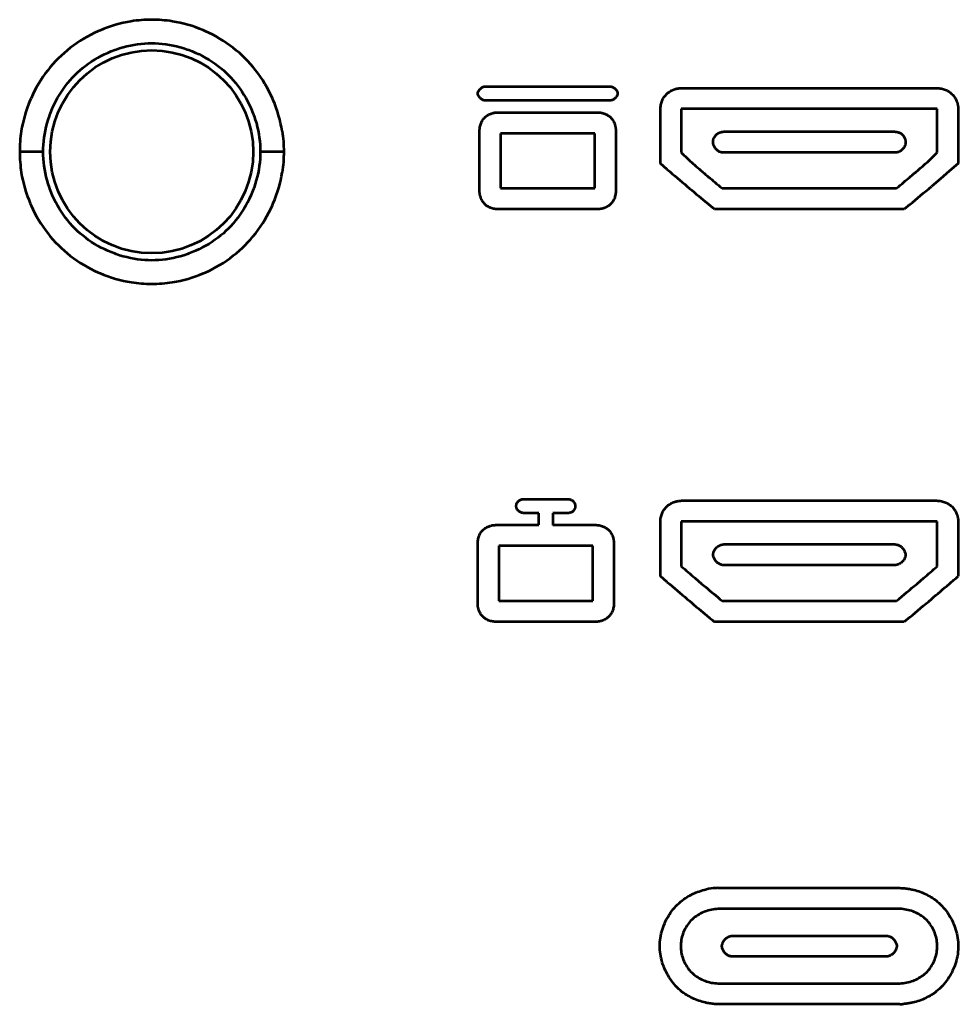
# Model space of a CAD drawing. Header units: millimetres. Extents: x 0 to 820, y 0 to 1200.
# Tile 59 of 81: x 271 to 298, y 885 to 913. Entities that reach past the tile are written whole.
import ezdxf

# ---------------------------------------------------------------- set-up
doc = ezdxf.new("R2010")
doc.units = ezdxf.units.MM
doc.header["$MEASUREMENT"] = 0
doc.layers.add('Layer 1', color=7, linetype='Continuous', lineweight=0)

# ---------------------------------------------------------------- blocks, each defined once
blk = doc.blocks.new('Block_3')
at = {"layer": 'Layer 1', "color": 18, "lineweight": 53, "true_color": 0x010101}
for p, q in [((284.259, 910.777), (287.859, 910.777)), ((289.879, 910.733), (297.196, 910.733)), ((287.859, 910.377), (284.259, 910.377)), ((289.279, 908.573), (289.279, 910.133)), ((289.879, 910.133), (289.879, 908.886)), ((297.196, 910.133), (289.879, 910.133)), ((297.196, 908.886), (297.196, 910.133)), ((297.796, 910.133), (297.796, 908.573)), ((284.613, 910.036), (287.504, 910.036)), ((284.113, 907.767), (284.113, 909.536)), ((288.004, 909.536), (288.004, 907.767)), ((284.713, 909.436), (284.713, 907.867)), ((287.404, 909.436), (284.713, 909.436)), ((287.404, 907.867), (287.404, 909.436)), ((291.088, 909.485), (295.988, 909.485)), ((271.637, 908.909), (270.966, 908.909)), ((278.514, 908.909), (277.843, 908.909)), ((295.988, 908.885), (291.088, 908.885)), ((289.476, 908.405), (289.279, 908.573)), ((297.796, 908.573), (297.54, 908.355)), ((297.284, 908.136), (297.027, 907.918)), ((297.54, 908.355), (297.284, 908.136)), ((284.713, 907.867), (287.404, 907.867)), ((291.043, 907.867), (296.033, 907.867)), ((287.504, 907.267), (284.613, 907.267)), ((290.823, 907.267), (290.564, 907.483)), ((296.253, 907.267), (290.823, 907.267)), ((296.409, 907.398), (296.252, 907.267)), ((285.36, 898.977), (286.648, 898.977)), ((289.879, 898.933), (297.196, 898.933)), ((285.804, 898.577), (285.36, 898.577)), ((285.804, 898.237), (285.804, 898.577)), ((286.204, 898.577), (286.204, 898.236)), ((286.648, 898.577), (286.204, 898.577)), ((289.279, 896.774), (289.279, 898.333)), ((289.879, 898.333), (289.879, 897.052)), ((297.196, 898.333), (289.879, 898.333)), ((297.196, 897.052), (297.196, 898.333)), ((297.796, 898.333), (297.796, 896.774)), ((284.559, 898.237), (285.804, 898.237)), ((286.204, 898.237), (287.45, 898.237)), ((284.059, 895.968), (284.059, 897.737)), ((287.95, 897.737), (287.95, 895.968)), ((291.088, 897.685), (295.988, 897.685)), ((284.659, 897.637), (284.659, 896.068)), ((287.349, 897.637), (284.659, 897.637)), ((287.349, 896.068), (287.349, 897.637)), ((295.988, 897.085), (291.088, 897.085)), ((289.475, 896.606), (289.279, 896.774)), ((290.266, 896.723), (290.459, 896.558)), ((290.459, 896.558), (290.567, 896.468)), ((296.616, 896.558), (296.81, 896.723)), ((284.659, 896.068), (287.349, 896.068)), ((291.043, 896.068), (296.033, 896.068)), ((287.45, 895.468), (284.559, 895.468)), ((296.253, 895.468), (290.823, 895.468)), ((296.408, 895.597), (296.253, 895.468)), ((290.93, 887.856), (296.128, 887.856)), ((296.129, 887.257), (290.93, 887.257)), ((291.338, 886.491), (295.738, 886.491)), ((295.738, 885.892), (291.338, 885.892)), ((290.93, 885.127), (296.128, 885.127)), ((296.129, 884.529), (290.93, 884.529))]:
    blk.add_line(p, q, dxfattribs=at)
for points in [[(274.145, 912.64), (274.034, 912.62), (273.922, 912.596), (273.811, 912.57), (273.7, 912.539), (273.589, 912.505), (273.479, 912.468), (273.37, 912.427), (273.261, 912.382), (273.207, 912.359), (273.101, 912.309), (272.996, 912.257), (272.893, 912.201), (272.792, 912.142), (272.692, 912.081), (272.595, 912.017), (272.501, 911.95), (272.409, 911.88), (272.319, 911.808), (272.233, 911.734), (272.149, 911.657), (272.068, 911.578), (271.989, 911.497), (271.913, 911.413), (271.839, 911.326), (271.767, 911.237), (271.698, 911.145), (271.631, 911.05), (271.567, 910.953), (271.505, 910.854), (271.447, 910.753), (271.391, 910.649), (271.339, 910.544), (271.29, 910.438), (271.265, 910.382), (271.221, 910.273), (271.181, 910.164), (271.143, 910.054), (271.11, 909.944), (271.08, 909.832), (271.053, 909.721), (271.031, 909.61), (271.011, 909.499)], [(278.468, 909.501), (278.448, 909.612), (278.425, 909.723), (278.399, 909.835), (278.368, 909.946), (278.335, 910.057), (278.298, 910.167), (278.257, 910.276), (278.212, 910.384), (278.188, 910.441), (278.138, 910.548), (278.086, 910.653), (278.03, 910.756), (277.972, 910.857), (277.911, 910.956), (277.846, 911.053), (277.779, 911.148), (277.71, 911.24), (277.638, 911.329), (277.564, 911.416), (277.487, 911.5), (277.409, 911.581), (277.328, 911.66), (277.244, 911.736), (277.157, 911.81), (277.067, 911.882), (276.975, 911.952), (276.88, 912.019), (276.783, 912.083), (276.684, 912.144), (276.583, 912.203), (276.48, 912.259), (276.375, 912.311), (276.268, 912.36), (276.213, 912.384), (276.105, 912.429), (275.995, 912.47), (275.885, 912.507), (275.774, 912.541), (275.663, 912.571), (275.551, 912.598), (275.44, 912.621), (275.329, 912.64)], [(271.637, 908.909), (271.638, 909.009), (271.644, 909.11), (271.653, 909.212), (271.665, 909.314), (271.681, 909.417), (271.7, 909.519), (271.723, 909.622), (271.75, 909.724), (271.78, 909.826), (271.813, 909.927), (271.827, 909.966), (271.865, 910.066), (271.907, 910.164), (271.951, 910.26), (271.999, 910.355), (272.049, 910.448), (272.103, 910.539), (272.159, 910.628), (272.217, 910.714), (272.278, 910.798), (272.342, 910.879), (272.407, 910.957), (272.475, 911.032), (272.545, 911.104), (272.617, 911.174), (272.692, 911.242), (272.77, 911.307), (272.851, 911.371), (272.935, 911.432), (273.021, 911.491), (273.109, 911.547), (273.2, 911.6), (273.293, 911.651), (273.388, 911.698), (273.485, 911.743), (273.583, 911.784), (273.682, 911.823), (273.721, 911.836), (273.822, 911.87), (273.924, 911.9), (274.026, 911.927), (274.129, 911.95), (274.232, 911.97), (274.334, 911.986), (274.436, 911.998), (274.538, 912.007), (274.639, 912.012), (274.739, 912.014)], [(274.739, 912.014), (274.839, 912.012), (274.94, 912.007), (275.042, 911.998), (275.144, 911.986), (275.246, 911.97), (275.349, 911.95), (275.451, 911.927), (275.554, 911.901), (275.656, 911.871), (275.757, 911.837), (275.796, 911.823), (275.896, 911.785), (275.994, 911.743), (276.091, 911.699), (276.186, 911.651), (276.278, 911.6), (276.369, 911.547), (276.458, 911.491), (276.544, 911.432), (276.628, 911.372), (276.708, 911.308), (276.787, 911.242), (276.862, 911.175), (276.934, 911.105), (277.004, 911.032), (277.071, 910.957), (277.137, 910.879), (277.201, 910.798), (277.262, 910.715), (277.32, 910.629), (277.376, 910.54), (277.43, 910.449), (277.48, 910.356), (277.528, 910.261), (277.572, 910.165), (277.614, 910.066), (277.652, 909.967), (277.666, 909.927), (277.7, 909.826), (277.73, 909.724), (277.756, 909.622), (277.779, 909.519), (277.799, 909.416), (277.815, 909.314), (277.827, 909.212), (277.836, 909.11), (277.841, 909.009), (277.843, 908.909)], [(284.059, 910.577), (284.061, 910.592), (284.065, 910.607), (284.07, 910.623), (284.077, 910.638), (284.086, 910.654), (284.095, 910.669), (284.107, 910.684), (284.12, 910.699), (284.134, 910.713), (284.147, 910.724), (284.162, 910.736), (284.178, 910.747), (284.195, 910.756), (284.211, 910.764), (284.227, 910.77), (284.243, 910.774), (284.259, 910.777)], [(287.859, 910.777), (287.874, 910.775), (287.888, 910.771), (287.904, 910.766), (287.92, 910.759), (287.935, 910.751), (287.951, 910.741), (287.967, 910.73), (287.981, 910.718), (287.986, 910.713), (288, 910.699), (288.013, 910.684), (288.024, 910.669), (288.033, 910.653), (288.041, 910.638), (288.048, 910.622), (288.053, 910.607), (288.057, 910.592), (288.059, 910.577)], [(289.279, 910.133), (289.28, 910.15), (289.284, 910.184), (289.289, 910.218), (289.294, 910.25), (289.302, 910.281), (289.31, 910.311), (289.32, 910.34), (289.33, 910.367), (289.341, 910.394), (289.354, 910.419), (289.367, 910.444), (289.382, 910.467), (289.397, 910.489), (289.414, 910.511), (289.432, 910.533), (289.451, 910.553), (289.472, 910.573), (289.494, 910.591), (289.516, 910.609), (289.528, 910.618), (289.552, 910.635), (289.576, 910.649), (289.601, 910.663), (289.627, 910.675), (289.653, 910.686)], [(289.653, 910.686), (289.663, 910.69), (289.673, 910.694), (289.684, 910.697), (289.694, 910.701), (289.705, 910.704), (289.715, 910.707), (289.726, 910.709), (289.737, 910.712), (289.747, 910.715), (289.758, 910.717)], [(289.758, 910.717), (289.77, 910.72), (289.782, 910.722), (289.794, 910.724), (289.806, 910.726), (289.818, 910.727), (289.831, 910.729), (289.843, 910.73), (289.855, 910.731), (289.867, 910.732), (289.879, 910.733)], [(297.196, 910.733), (297.214, 910.731), (297.248, 910.728), (297.281, 910.724), (297.313, 910.718), (297.344, 910.71), (297.374, 910.702), (297.403, 910.693), (297.431, 910.682), (297.458, 910.671), (297.483, 910.658), (297.507, 910.645), (297.53, 910.631), (297.553, 910.615), (297.575, 910.598), (297.596, 910.58), (297.616, 910.561), (297.636, 910.54), (297.655, 910.519), (297.673, 910.496), (297.69, 910.472), (297.697, 910.46), (297.713, 910.436), (297.726, 910.411), (297.738, 910.385), (297.749, 910.36)], [(284.259, 910.377), (284.244, 910.379), (284.229, 910.383), (284.214, 910.388), (284.199, 910.394), (284.184, 910.402), (284.168, 910.412), (284.153, 910.424), (284.138, 910.436), (284.124, 910.45), (284.111, 910.465), (284.099, 910.481), (284.089, 910.497), (284.08, 910.513), (284.072, 910.53), (284.066, 910.546), (284.062, 910.562), (284.059, 910.577)], [(288.059, 910.577), (288.056, 910.563), (288.052, 910.548), (288.047, 910.532), (288.04, 910.517), (288.032, 910.501), (288.022, 910.485), (288.01, 910.47), (287.998, 910.455), (287.984, 910.441), (287.971, 910.43), (287.955, 910.418), (287.939, 910.407), (287.923, 910.398), (287.906, 910.39), (287.89, 910.384), (287.874, 910.38), (287.859, 910.377)], [(297.749, 910.36), (297.753, 910.35), (297.757, 910.339), (297.76, 910.328), (297.764, 910.318), (297.767, 910.307), (297.77, 910.297), (297.773, 910.286), (297.776, 910.275), (297.778, 910.265), (297.78, 910.254)], [(297.781, 910.254), (297.783, 910.242), (297.785, 910.23), (297.787, 910.218), (297.789, 910.206), (297.791, 910.194), (297.792, 910.181), (297.794, 910.169), (297.795, 910.157), (297.795, 910.145), (297.796, 910.133)], [(284.113, 909.536), (284.115, 909.555), (284.118, 909.586), (284.123, 909.616), (284.129, 909.645), (284.136, 909.673), (284.144, 909.7), (284.153, 909.726), (284.164, 909.75), (284.175, 909.774), (284.187, 909.797), (284.201, 909.818), (284.215, 909.838), (284.23, 909.857), (284.247, 909.876), (284.264, 909.894), (284.283, 909.911), (284.304, 909.928), (284.325, 909.943), (284.347, 909.958), (284.371, 909.971), (284.394, 909.984), (284.404, 909.988), (284.429, 909.998), (284.453, 910.008), (284.478, 910.015)], [(284.478, 910.015), (284.492, 910.018), (284.505, 910.022), (284.518, 910.024), (284.532, 910.027), (284.545, 910.029), (284.559, 910.031), (284.572, 910.033), (284.586, 910.034), (284.6, 910.035), (284.613, 910.036)], [(287.504, 910.036), (287.518, 910.035), (287.532, 910.034), (287.546, 910.032), (287.56, 910.031), (287.574, 910.029), (287.588, 910.026), (287.601, 910.024), (287.615, 910.021), (287.628, 910.017), (287.642, 910.014)], [(287.642, 910.014), (287.643, 910.013), (287.667, 910.006), (287.69, 909.998), (287.714, 909.988), (287.737, 909.976), (287.76, 909.964), (287.782, 909.951), (287.802, 909.937), (287.823, 909.921), (287.842, 909.905), (287.859, 909.888)], [(287.859, 909.888), (287.876, 909.87), (287.876, 909.87), (287.892, 909.851), (287.907, 909.831), (287.921, 909.81), (287.934, 909.788), (287.946, 909.766), (287.957, 909.744), (287.966, 909.721), (287.975, 909.697), (287.982, 909.673)], [(287.982, 909.673), (287.986, 909.66), (287.989, 909.646), (287.992, 909.633), (287.995, 909.619), (287.997, 909.605), (287.999, 909.591), (288.001, 909.578), (288.002, 909.564), (288.003, 909.55), (288.004, 909.536)], [(290.969, 908.909), (290.949, 908.921), (290.948, 908.922), (290.929, 908.934), (290.91, 908.948), (290.893, 908.964), (290.876, 908.98), (290.861, 908.997), (290.847, 909.014), (290.835, 909.031), (290.824, 909.049), (290.814, 909.067), (290.806, 909.086), (290.799, 909.104), (290.794, 909.122), (290.791, 909.141), (290.788, 909.159), (290.787, 909.178), (290.788, 909.198), (290.79, 909.218), (290.793, 909.238), (290.797, 909.259), (290.803, 909.279), (290.811, 909.299), (290.813, 909.303), (290.822, 909.322), (290.832, 909.341), (290.843, 909.358), (290.855, 909.374), (290.868, 909.389), (290.881, 909.402), (290.895, 909.415)], [(290.895, 909.414), (290.902, 909.42), (290.91, 909.426), (290.918, 909.431), (290.927, 909.437), (290.935, 909.441), (290.944, 909.446), (290.953, 909.45), (290.962, 909.454), (290.971, 909.458), (290.98, 909.461)], [(290.98, 909.461), (290.99, 909.465), (291.001, 909.468), (291.012, 909.472), (291.022, 909.474), (291.033, 909.477), (291.044, 909.479), (291.055, 909.481), (291.066, 909.483), (291.077, 909.484), (291.088, 909.485)], [(295.988, 909.485), (295.994, 909.484), (296.019, 909.481), (296.043, 909.477), (296.066, 909.471), (296.088, 909.465), (296.108, 909.457), (296.128, 909.448), (296.146, 909.439), (296.162, 909.428), (296.178, 909.417), (296.192, 909.405), (296.206, 909.392), (296.219, 909.377), (296.231, 909.361), (296.243, 909.344), (296.252, 909.327), (296.262, 909.308), (296.263, 909.305), (296.271, 909.285), (296.277, 909.266), (296.282, 909.245), (296.285, 909.225), (296.287, 909.205), (296.288, 909.184), (296.288, 909.18), (296.287, 909.16), (296.285, 909.139), (296.281, 909.12), (296.276, 909.1), (296.27, 909.081), (296.263, 909.063), (296.254, 909.046), (296.244, 909.03), (296.233, 909.014), (296.22, 908.999), (296.206, 908.983), (296.19, 908.968), (296.173, 908.953), (296.154, 908.939), (296.134, 908.925), (296.112, 908.912), (296.107, 908.909)], [(274.74, 905.805), (274.64, 905.807), (274.54, 905.812), (274.438, 905.82), (274.336, 905.833), (274.233, 905.849), (274.13, 905.868), (274.028, 905.892), (273.925, 905.918), (273.823, 905.948), (273.723, 905.982), (273.683, 905.996), (273.584, 906.034), (273.485, 906.075), (273.388, 906.12), (273.294, 906.167), (273.201, 906.218), (273.11, 906.272), (273.021, 906.328), (272.935, 906.386), (272.852, 906.448), (272.771, 906.511), (272.693, 906.577), (272.617, 906.644), (272.545, 906.714), (272.475, 906.786), (272.408, 906.861), (272.342, 906.94), (272.279, 907.02), (272.218, 907.104), (272.159, 907.19), (272.103, 907.279), (272.05, 907.37), (271.999, 907.463), (271.952, 907.557), (271.907, 907.654), (271.865, 907.753), (271.827, 907.852), (271.813, 907.892), (271.779, 907.993), (271.749, 908.095), (271.723, 908.197), (271.7, 908.3), (271.68, 908.402), (271.664, 908.505), (271.652, 908.607), (271.644, 908.709), (271.638, 908.809), (271.637, 908.909)], [(277.843, 908.909), (277.841, 908.809), (277.836, 908.708), (277.827, 908.607), (277.814, 908.505), (277.799, 908.402), (277.779, 908.299), (277.756, 908.197), (277.729, 908.094), (277.699, 907.992), (277.666, 907.892), (277.652, 907.853), (277.614, 907.753), (277.572, 907.655), (277.528, 907.558), (277.48, 907.463), (277.43, 907.37), (277.377, 907.28), (277.32, 907.191), (277.262, 907.104), (277.201, 907.021), (277.137, 906.94), (277.072, 906.862), (277.004, 906.787), (276.935, 906.715), (276.862, 906.645), (276.787, 906.577), (276.709, 906.511), (276.628, 906.448), (276.545, 906.387), (276.459, 906.328), (276.37, 906.272), (276.279, 906.219), (276.186, 906.168), (276.091, 906.12), (275.995, 906.076), (275.896, 906.035), (275.797, 905.996), (275.758, 905.982), (275.657, 905.948), (275.555, 905.919), (275.453, 905.892), (275.35, 905.869), (275.248, 905.849), (275.145, 905.833), (275.043, 905.821), (274.941, 905.812), (274.84, 905.807), (274.74, 905.805)], [(289.879, 908.886), (289.915, 908.851), (289.951, 908.816), (289.988, 908.781), (290.024, 908.746), (290.061, 908.712), (290.098, 908.677), (290.134, 908.643), (290.172, 908.609), (290.209, 908.575), (290.246, 908.542)], [(291.088, 908.885), (291.076, 908.885), (291.064, 908.886), (291.052, 908.887), (291.039, 908.889), (291.027, 908.891), (291.015, 908.894), (291.004, 908.897), (290.992, 908.901), (290.98, 908.905), (290.969, 908.909)], [(296.107, 908.909), (296.095, 908.905), (296.084, 908.901), (296.072, 908.897), (296.06, 908.894), (296.048, 908.891), (296.036, 908.889), (296.024, 908.887), (296.012, 908.886), (296, 908.885), (295.988, 908.885)], [(296.24, 908.041), (296.28, 908.074), (296.32, 908.108), (296.36, 908.141), (296.4, 908.175), (296.439, 908.208), (296.479, 908.241), (296.519, 908.275), (296.559, 908.309), (296.599, 908.342), (296.638, 908.376)], [(271.012, 908.318), (271.031, 908.206), (271.054, 908.095), (271.08, 907.984), (271.111, 907.873), (271.145, 907.762), (271.182, 907.652), (271.223, 907.543), (271.267, 907.434), (271.291, 907.378), (271.341, 907.271), (271.393, 907.166), (271.449, 907.063), (271.507, 906.962), (271.569, 906.862), (271.633, 906.765), (271.7, 906.671), (271.769, 906.579), (271.841, 906.489), (271.915, 906.402), (271.992, 906.318), (272.071, 906.237), (272.151, 906.159), (272.235, 906.082), (272.322, 906.008), (272.412, 905.936), (272.504, 905.867), (272.599, 905.8), (272.696, 905.736), (272.795, 905.674), (272.896, 905.616), (273, 905.56), (273.105, 905.508), (273.211, 905.458), (273.266, 905.434), (273.375, 905.39), (273.484, 905.349), (273.594, 905.312), (273.705, 905.278), (273.816, 905.248), (273.928, 905.221), (274.039, 905.198), (274.15, 905.178)], [(275.334, 905.179), (275.445, 905.199), (275.557, 905.222), (275.668, 905.249), (275.78, 905.279), (275.89, 905.313), (276, 905.351), (276.109, 905.392), (276.218, 905.436), (276.272, 905.46), (276.379, 905.509), (276.483, 905.562), (276.586, 905.618), (276.688, 905.676), (276.787, 905.738), (276.884, 905.802), (276.978, 905.869), (277.07, 905.939), (277.16, 906.011), (277.247, 906.085), (277.33, 906.162), (277.411, 906.24), (277.49, 906.321), (277.566, 906.405), (277.64, 906.492), (277.712, 906.582), (277.782, 906.674), (277.848, 906.769), (277.912, 906.866), (277.974, 906.965), (278.032, 907.066), (278.088, 907.17), (278.14, 907.274), (278.189, 907.381), (278.214, 907.437), (278.258, 907.545), (278.298, 907.655), (278.336, 907.765), (278.369, 907.875), (278.399, 907.986), (278.426, 908.097), (278.449, 908.209), (278.468, 908.32)], [(284.135, 907.63), (284.132, 907.643), (284.129, 907.657), (284.125, 907.67), (284.123, 907.684), (284.12, 907.698), (284.118, 907.712), (284.117, 907.725), (284.115, 907.739), (284.114, 907.753), (284.113, 907.767)], [(284.613, 907.267), (284.596, 907.268), (284.565, 907.271), (284.535, 907.276), (284.506, 907.282), (284.478, 907.289), (284.451, 907.298), (284.425, 907.307), (284.4, 907.317), (284.376, 907.328), (284.354, 907.341), (284.333, 907.354), (284.313, 907.368), (284.293, 907.383), (284.275, 907.399), (284.257, 907.417), (284.239, 907.436), (284.223, 907.457), (284.207, 907.478), (284.192, 907.5), (284.179, 907.523), (284.167, 907.547), (284.163, 907.555), (284.152, 907.58), (284.143, 907.605), (284.135, 907.63)], [(288.004, 907.767), (288.003, 907.749), (288, 907.719), (287.995, 907.689), (287.989, 907.66), (287.982, 907.632), (287.974, 907.604), (287.964, 907.578), (287.954, 907.554), (287.943, 907.53), (287.93, 907.507), (287.917, 907.486), (287.903, 907.466), (287.888, 907.447), (287.871, 907.428), (287.854, 907.41), (287.835, 907.393), (287.814, 907.376), (287.793, 907.36), (287.771, 907.346), (287.748, 907.332), (287.724, 907.32), (287.716, 907.316), (287.691, 907.306), (287.666, 907.296), (287.641, 907.289)], [(287.641, 907.289), (287.628, 907.285), (287.614, 907.282), (287.601, 907.279), (287.587, 907.276), (287.573, 907.274), (287.56, 907.272), (287.546, 907.27), (287.532, 907.269), (287.518, 907.268), (287.504, 907.267)], [(285.169, 898.719), (285.165, 898.735), (285.163, 898.751), (285.161, 898.768), (285.162, 898.786), (285.162, 898.79), (285.164, 898.807), (285.167, 898.825), (285.171, 898.841), (285.177, 898.857), (285.184, 898.871), (285.191, 898.885), (285.2, 898.897), (285.21, 898.909), (285.221, 898.92), (285.233, 898.93), (285.247, 898.94), (285.262, 898.948), (285.278, 898.956), (285.295, 898.963), (285.313, 898.968), (285.331, 898.973), (285.35, 898.976), (285.36, 898.977)], [(286.648, 898.977), (286.654, 898.976), (286.678, 898.971), (286.7, 898.965), (286.719, 898.959), (286.736, 898.952), (286.752, 898.944), (286.766, 898.935), (286.779, 898.926), (286.79, 898.917), (286.8, 898.906), (286.81, 898.894), (286.818, 898.881), (286.826, 898.867), (286.833, 898.852), (286.838, 898.835), (286.843, 898.819), (286.845, 898.81), (286.847, 898.793), (286.847, 898.776), (286.847, 898.759), (286.845, 898.743), (286.841, 898.726), (286.838, 898.717), (286.833, 898.702), (286.826, 898.686), (286.818, 898.672), (286.81, 898.659), (286.8, 898.646), (286.789, 898.635), (286.777, 898.625), (286.764, 898.616), (286.75, 898.607), (286.735, 898.599), (286.719, 898.593), (286.701, 898.587), (286.682, 898.582), (286.663, 898.579), (286.648, 898.577)], [(289.279, 898.333), (289.28, 898.351), (289.284, 898.385), (289.288, 898.417), (289.294, 898.449), (289.302, 898.48), (289.31, 898.51), (289.319, 898.539), (289.33, 898.567), (289.341, 898.594), (289.354, 898.619), (289.367, 898.643), (289.381, 898.667), (289.397, 898.689), (289.414, 898.711), (289.432, 898.732), (289.451, 898.753), (289.472, 898.773), (289.493, 898.792), (289.516, 898.809), (289.54, 898.826), (289.551, 898.834), (289.576, 898.849), (289.601, 898.863), (289.626, 898.875), (289.652, 898.885)], [(289.652, 898.886), (289.662, 898.889), (289.673, 898.893), (289.683, 898.897), (289.694, 898.9), (289.704, 898.903), (289.715, 898.907), (289.726, 898.909), (289.737, 898.912), (289.747, 898.915), (289.758, 898.917)], [(289.758, 898.917), (289.77, 898.92), (289.782, 898.922), (289.794, 898.924), (289.806, 898.926), (289.818, 898.927), (289.831, 898.929), (289.842, 898.93), (289.855, 898.931), (289.867, 898.932), (289.879, 898.933)], [(297.196, 898.933), (297.214, 898.931), (297.248, 898.928), (297.281, 898.923), (297.313, 898.918), (297.344, 898.911), (297.374, 898.902), (297.403, 898.893), (297.431, 898.882), (297.458, 898.871), (297.483, 898.858), (297.507, 898.845), (297.53, 898.831), (297.553, 898.815), (297.575, 898.798), (297.596, 898.78), (297.617, 898.761), (297.636, 898.74), (297.655, 898.718), (297.673, 898.696), (297.682, 898.684), (297.698, 898.66), (297.713, 898.636), (297.726, 898.611), (297.738, 898.585), (297.749, 898.56)], [(285.36, 898.577), (285.341, 898.581), (285.321, 898.587), (285.319, 898.587), (285.3, 898.595), (285.281, 898.603), (285.263, 898.612), (285.246, 898.623), (285.231, 898.634), (285.218, 898.645), (285.206, 898.657), (285.196, 898.669), (285.187, 898.681), (285.179, 898.694), (285.174, 898.706), (285.169, 898.719)], [(297.749, 898.56), (297.753, 898.549), (297.757, 898.539), (297.76, 898.529), (297.764, 898.518), (297.767, 898.507), (297.77, 898.497), (297.773, 898.486), (297.776, 898.476), (297.778, 898.465), (297.781, 898.454)], [(297.781, 898.454), (297.783, 898.442), (297.785, 898.43), (297.787, 898.418), (297.789, 898.406), (297.791, 898.394), (297.792, 898.382), (297.794, 898.369), (297.795, 898.357), (297.796, 898.345), (297.796, 898.333)], [(284.059, 897.737), (284.06, 897.754), (284.063, 897.785), (284.068, 897.815), (284.074, 897.844), (284.081, 897.872), (284.089, 897.899), (284.099, 897.925), (284.109, 897.95), (284.12, 897.973), (284.132, 897.996), (284.145, 898.017), (284.16, 898.037), (284.174, 898.057), (284.191, 898.075), (284.209, 898.093), (284.228, 898.111), (284.248, 898.127), (284.27, 898.143), (284.292, 898.157), (284.315, 898.171), (284.339, 898.184), (284.347, 898.187), (284.372, 898.198), (284.396, 898.207), (284.421, 898.215)], [(284.421, 898.215), (284.435, 898.218), (284.448, 898.221), (284.462, 898.224), (284.476, 898.227), (284.489, 898.229), (284.503, 898.231), (284.517, 898.233), (284.531, 898.234), (284.545, 898.236), (284.559, 898.236)], [(287.45, 898.237), (287.468, 898.235), (287.498, 898.232), (287.528, 898.227), (287.557, 898.221), (287.585, 898.214), (287.612, 898.206), (287.638, 898.197), (287.663, 898.186), (287.687, 898.175), (287.709, 898.163), (287.731, 898.15), (287.751, 898.136), (287.77, 898.12), (287.789, 898.104), (287.807, 898.086), (287.824, 898.067), (287.841, 898.047), (287.856, 898.026), (287.871, 898.003), (287.884, 897.98), (287.897, 897.956), (287.901, 897.948), (287.911, 897.923), (287.92, 897.898), (287.928, 897.873)], [(287.928, 897.873), (287.931, 897.86), (287.934, 897.846), (287.938, 897.833), (287.94, 897.819), (287.943, 897.806), (287.944, 897.792), (287.946, 897.778), (287.948, 897.764), (287.949, 897.75), (287.95, 897.736)], [(291.006, 897.665), (291.006, 897.665), (291.014, 897.668), (291.022, 897.671), (291.031, 897.673), (291.039, 897.675), (291.047, 897.677), (291.055, 897.679), (291.063, 897.681), (291.071, 897.683), (291.08, 897.684), (291.088, 897.685)], [(295.988, 897.685), (296.009, 897.683), (296.031, 897.678), (296.052, 897.672), (296.065, 897.668), (296.086, 897.66), (296.106, 897.651), (296.125, 897.64), (296.143, 897.629), (296.161, 897.617), (296.177, 897.603), (296.192, 897.589), (296.206, 897.574), (296.219, 897.558), (296.232, 897.541), (296.243, 897.522), (296.253, 897.503), (296.263, 897.482), (296.27, 897.462), (296.277, 897.44), (296.28, 897.429), (296.285, 897.407), (296.288, 897.385)], [(290.788, 897.385), (290.791, 897.407), (290.792, 897.412), (290.797, 897.434), (290.803, 897.455), (290.811, 897.476), (290.82, 897.497), (290.829, 897.517), (290.84, 897.535), (290.852, 897.553), (290.865, 897.569), (290.879, 897.584)], [(290.879, 897.584), (290.879, 897.584), (290.884, 897.59), (290.889, 897.595), (290.895, 897.6), (290.9, 897.605), (290.906, 897.61), (290.912, 897.615), (290.918, 897.619), (290.924, 897.624), (290.93, 897.628), (290.937, 897.632)], [(290.937, 897.632), (290.943, 897.636), (290.95, 897.64), (290.957, 897.644), (290.963, 897.647), (290.971, 897.651), (290.978, 897.654), (290.985, 897.657), (290.992, 897.66), (290.999, 897.663), (291.006, 897.665)], [(291.088, 897.085), (291.066, 897.088), (291.053, 897.091), (291.031, 897.097), (291.009, 897.103), (290.988, 897.111), (290.968, 897.121), (290.949, 897.131), (290.931, 897.142), (290.914, 897.154), (290.898, 897.167), (290.884, 897.181), (290.87, 897.196), (290.858, 897.212), (290.846, 897.229), (290.834, 897.247), (290.824, 897.267), (290.815, 897.288), (290.806, 897.31), (290.799, 897.333), (290.793, 897.356), (290.789, 897.38), (290.788, 897.385)], [(296.139, 897.139), (296.133, 897.134), (296.126, 897.131), (296.119, 897.127), (296.112, 897.123), (296.105, 897.12), (296.098, 897.117), (296.091, 897.114), (296.084, 897.111), (296.077, 897.108), (296.07, 897.105)], [(296.197, 897.186), (296.197, 897.186), (296.192, 897.181), (296.187, 897.176), (296.181, 897.17), (296.175, 897.165), (296.17, 897.16), (296.164, 897.156), (296.158, 897.151), (296.152, 897.147), (296.145, 897.143), (296.139, 897.139)], [(296.288, 897.385), (296.285, 897.364), (296.284, 897.358), (296.279, 897.337), (296.273, 897.315), (296.265, 897.294), (296.256, 897.274), (296.246, 897.254), (296.235, 897.235), (296.223, 897.218), (296.211, 897.201), (296.197, 897.186)], [(296.07, 897.105), (296.07, 897.105), (296.062, 897.103), (296.053, 897.1), (296.046, 897.098), (296.037, 897.095), (296.029, 897.093), (296.021, 897.092), (296.013, 897.09), (296.004, 897.088), (295.996, 897.087), (295.988, 897.085)], [(284.081, 895.831), (284.077, 895.844), (284.074, 895.858), (284.071, 895.872), (284.068, 895.885), (284.066, 895.899), (284.064, 895.912), (284.062, 895.926), (284.061, 895.94), (284.059, 895.954), (284.059, 895.968)], [(284.559, 895.468), (284.541, 895.469), (284.511, 895.472), (284.481, 895.477), (284.451, 895.483), (284.423, 895.49), (284.396, 895.498), (284.37, 895.507), (284.345, 895.518), (284.322, 895.529), (284.299, 895.541), (284.278, 895.555), (284.258, 895.569), (284.239, 895.584), (284.22, 895.6), (284.202, 895.618), (284.184, 895.637), (284.168, 895.657), (284.152, 895.679), (284.138, 895.701), (284.124, 895.724), (284.112, 895.748), (284.108, 895.757), (284.098, 895.781), (284.088, 895.806), (284.081, 895.831)], [(287.95, 895.968), (287.948, 895.95), (287.945, 895.919), (287.94, 895.89), (287.934, 895.86), (287.927, 895.832), (287.919, 895.805), (287.91, 895.779), (287.9, 895.754), (287.888, 895.731), (287.876, 895.708), (287.863, 895.687), (287.849, 895.667), (287.834, 895.647), (287.817, 895.629), (287.799, 895.611), (287.78, 895.593), (287.76, 895.577), (287.739, 895.561), (287.716, 895.547), (287.693, 895.533), (287.669, 895.521), (287.661, 895.517), (287.636, 895.506), (287.611, 895.497), (287.586, 895.489)], [(287.586, 895.49), (287.573, 895.486), (287.56, 895.483), (287.546, 895.48), (287.532, 895.477), (287.519, 895.475), (287.505, 895.473), (287.491, 895.471), (287.477, 895.47), (287.464, 895.468), (287.45, 895.468)], [(296.129, 887.856), (296.163, 887.855), (296.197, 887.853), (296.231, 887.849), (296.265, 887.846), (296.299, 887.842), (296.333, 887.838), (296.367, 887.833), (296.401, 887.827), (296.434, 887.821), (296.468, 887.814)], [(289.989, 884.822), (289.943, 884.855), (289.897, 884.89), (289.852, 884.927), (289.807, 884.966), (289.764, 885.008), (289.722, 885.051), (289.681, 885.097), (289.642, 885.145), (289.604, 885.194), (289.567, 885.245), (289.532, 885.298), (289.499, 885.352), (289.484, 885.379), (289.453, 885.434), (289.425, 885.491), (289.399, 885.549), (289.375, 885.607), (289.354, 885.666), (289.334, 885.726), (289.317, 885.785), (289.303, 885.844), (289.29, 885.904), (289.28, 885.963), (289.272, 886.023), (289.267, 886.081), (289.263, 886.14), (289.262, 886.198), (289.264, 886.255), (289.267, 886.314), (289.273, 886.373), (289.281, 886.432), (289.292, 886.491), (289.305, 886.551), (289.32, 886.61), (289.338, 886.67), (289.357, 886.728), (289.379, 886.787), (289.404, 886.845), (289.43, 886.903), (289.459, 886.96), (289.489, 887.015), (289.522, 887.07), (289.538, 887.096), (289.574, 887.148), (289.61, 887.199), (289.649, 887.248), (289.689, 887.295), (289.73, 887.341), (289.773, 887.384), (289.816, 887.426), (289.861, 887.465), (289.906, 887.502), (289.952, 887.537), (289.999, 887.569)], [(289.999, 887.569), (290.038, 887.595), (290.079, 887.619), (290.12, 887.642), (290.163, 887.664), (290.207, 887.686), (290.251, 887.706), (290.297, 887.725), (290.343, 887.743), (290.39, 887.759), (290.438, 887.774), (290.486, 887.789), (290.534, 887.801), (290.583, 887.813), (290.59, 887.814)], [(296.468, 887.814), (296.474, 887.813), (296.523, 887.802), (296.571, 887.789), (296.619, 887.775), (296.667, 887.76), (296.714, 887.744), (296.76, 887.726), (296.805, 887.707), (296.85, 887.686), (296.894, 887.665), (296.936, 887.643), (296.978, 887.62), (297.019, 887.595), (297.058, 887.57)], [(297.058, 887.57), (297.105, 887.538), (297.151, 887.503), (297.197, 887.466), (297.241, 887.427), (297.285, 887.386), (297.327, 887.342), (297.368, 887.297), (297.408, 887.249), (297.447, 887.2), (297.484, 887.15), (297.519, 887.097), (297.535, 887.073), (297.567, 887.018), (297.598, 886.963), (297.627, 886.906), (297.653, 886.849), (297.678, 886.791), (297.7, 886.732), (297.72, 886.673), (297.737, 886.614), (297.753, 886.554), (297.766, 886.495), (297.776, 886.436), (297.785, 886.377), (297.791, 886.318), (297.795, 886.26), (297.796, 886.202), (297.795, 886.144), (297.792, 886.086), (297.787, 886.027), (297.779, 885.967), (297.769, 885.908), (297.757, 885.849), (297.742, 885.789), (297.725, 885.729), (297.706, 885.67), (297.684, 885.611), (297.661, 885.553), (297.635, 885.495), (297.607, 885.438), (297.577, 885.383), (297.562, 885.357), (297.53, 885.302), (297.495, 885.25), (297.458, 885.199), (297.421, 885.149), (297.381, 885.101), (297.341, 885.056), (297.299, 885.012), (297.255, 884.97), (297.211, 884.931), (297.166, 884.893), (297.121, 884.858), (297.074, 884.826)], [(290.93, 887.257), (290.882, 887.254), (290.834, 887.249), (290.792, 887.242), (290.744, 887.234), (290.696, 887.223), (290.649, 887.211), (290.602, 887.197), (290.557, 887.181), (290.513, 887.163), (290.469, 887.144), (290.427, 887.123), (290.386, 887.101), (290.347, 887.078), (290.309, 887.053), (290.273, 887.028), (290.239, 887.001), (290.206, 886.973), (290.175, 886.944), (290.145, 886.914), (290.116, 886.882), (290.089, 886.848), (290.062, 886.813), (290.038, 886.777), (290.014, 886.739), (289.992, 886.7), (289.971, 886.66), (289.953, 886.619), (289.935, 886.578), (289.92, 886.535), (289.909, 886.502), (289.897, 886.458), (289.887, 886.414), (289.878, 886.37), (289.871, 886.325), (289.867, 886.281), (289.864, 886.236), (289.863, 886.192), (289.864, 886.147), (289.867, 886.103), (289.871, 886.059), (289.878, 886.014), (289.887, 885.97), (289.897, 885.926), (289.909, 885.882), (289.923, 885.839), (289.935, 885.809), (289.952, 885.767), (289.971, 885.726), (289.991, 885.686), (290.013, 885.647), (290.037, 885.609), (290.062, 885.572), (290.088, 885.537), (290.116, 885.503), (290.145, 885.471), (290.175, 885.44), (290.206, 885.411), (290.239, 885.382), (290.274, 885.355), (290.31, 885.328), (290.348, 885.304), (290.387, 885.28), (290.427, 885.258), (290.469, 885.237), (290.512, 885.218), (290.556, 885.201), (290.6, 885.185), (290.646, 885.171), (290.692, 885.159), (290.7, 885.157), (290.746, 885.147), (290.793, 885.139), (290.839, 885.133), (290.885, 885.129), (290.93, 885.127)], [(296.129, 885.127), (296.176, 885.13), (296.223, 885.135), (296.269, 885.141), (296.316, 885.15), (296.363, 885.16), (296.41, 885.173), (296.457, 885.187), (296.502, 885.203), (296.546, 885.22), (296.59, 885.239), (296.632, 885.26), (296.672, 885.282), (296.711, 885.305), (296.749, 885.33), (296.785, 885.356), (296.82, 885.383), (296.852, 885.411), (296.884, 885.44), (296.913, 885.47), (296.942, 885.502), (296.97, 885.536), (296.996, 885.571), (297.021, 885.607), (297.044, 885.645), (297.067, 885.684), (297.087, 885.724), (297.106, 885.765), (297.123, 885.807), (297.138, 885.85), (297.149, 885.881), (297.161, 885.925), (297.172, 885.969), (297.18, 886.013), (297.187, 886.058), (297.192, 886.103), (297.195, 886.147), (297.196, 886.192), (297.195, 886.236), (297.192, 886.28), (297.187, 886.325), (297.18, 886.369), (297.172, 886.414), (297.161, 886.458), (297.149, 886.502), (297.139, 886.533), (297.124, 886.576), (297.106, 886.618), (297.088, 886.659), (297.067, 886.699), (297.045, 886.738), (297.021, 886.776), (296.996, 886.812), (296.97, 886.847), (296.943, 886.881), (296.914, 886.913), (296.884, 886.944), (296.853, 886.973), (296.82, 887.002), (296.785, 887.029), (296.749, 887.055), (296.711, 887.08), (296.672, 887.103), (296.632, 887.125), (296.59, 887.146), (296.547, 887.165), (296.503, 887.183), (296.458, 887.198), (296.412, 887.212), (296.366, 887.224), (296.319, 887.235), (296.315, 887.235), (296.269, 887.244), (296.222, 887.25), (296.175, 887.255), (296.129, 887.257)], [(291.129, 886.39), (291.14, 886.401), (291.151, 886.411), (291.162, 886.421), (291.175, 886.43), (291.188, 886.438), (291.201, 886.446), (291.214, 886.453), (291.228, 886.46), (291.242, 886.466), (291.256, 886.471)], [(291.256, 886.471), (291.256, 886.471), (291.264, 886.474), (291.272, 886.476), (291.28, 886.479), (291.288, 886.481), (291.297, 886.483), (291.305, 886.485), (291.313, 886.487), (291.321, 886.488), (291.33, 886.489), (291.338, 886.491)], [(295.738, 886.491), (295.759, 886.488), (295.781, 886.483), (295.802, 886.478), (295.815, 886.474), (295.836, 886.466), (295.856, 886.457), (295.875, 886.446), (295.893, 886.435), (295.911, 886.423), (295.927, 886.409), (295.942, 886.395), (295.956, 886.38), (295.969, 886.364), (295.982, 886.347), (295.993, 886.328), (296.004, 886.309), (296.013, 886.289), (296.02, 886.268), (296.027, 886.246), (296.03, 886.235), (296.035, 886.214), (296.038, 886.192)], [(291.038, 886.192), (291.041, 886.214), (291.042, 886.218), (291.047, 886.24), (291.053, 886.262), (291.061, 886.282), (291.07, 886.303), (291.08, 886.323), (291.09, 886.342), (291.102, 886.359), (291.115, 886.376), (291.129, 886.39)], [(291.338, 885.892), (291.316, 885.896), (291.303, 885.898), (291.281, 885.904), (291.259, 885.91), (291.238, 885.919), (291.218, 885.928), (291.199, 885.938), (291.181, 885.949), (291.164, 885.961), (291.148, 885.974), (291.134, 885.988), (291.12, 886.002), (291.108, 886.018), (291.096, 886.036), (291.084, 886.054), (291.074, 886.074), (291.065, 886.095), (291.056, 886.116), (291.049, 886.139), (291.043, 886.163), (291.039, 886.187), (291.038, 886.192)], [(296.038, 886.192), (296.035, 886.17), (296.034, 886.165), (296.029, 886.143), (296.023, 886.122), (296.015, 886.101), (296.006, 886.081), (295.996, 886.061), (295.985, 886.042), (295.973, 886.024), (295.961, 886.008), (295.947, 885.993)], [(295.82, 885.913), (295.82, 885.913), (295.812, 885.91), (295.803, 885.907), (295.796, 885.905), (295.787, 885.903), (295.779, 885.9), (295.771, 885.899), (295.763, 885.897), (295.754, 885.895), (295.746, 885.894), (295.738, 885.892)], [(295.947, 885.993), (295.936, 885.983), (295.925, 885.972), (295.913, 885.963), (295.901, 885.954), (295.888, 885.946), (295.875, 885.937), (295.862, 885.93), (295.848, 885.924), (295.834, 885.918), (295.82, 885.912)], [(290.587, 884.572), (290.571, 884.576), (290.522, 884.587), (290.474, 884.6), (290.426, 884.615), (290.378, 884.63), (290.332, 884.647), (290.285, 884.665), (290.24, 884.684), (290.196, 884.705), (290.152, 884.726), (290.11, 884.749), (290.068, 884.772), (290.028, 884.797), (289.989, 884.822)], [(297.074, 884.825), (297.035, 884.8), (296.995, 884.775), (296.954, 884.752), (296.911, 884.729), (296.868, 884.707), (296.824, 884.686), (296.778, 884.667), (296.732, 884.649), (296.685, 884.632), (296.638, 884.616), (296.59, 884.602), (296.542, 884.589), (296.493, 884.577), (296.473, 884.573)], [(290.93, 884.529), (290.896, 884.531), (290.861, 884.533), (290.827, 884.536), (290.792, 884.54), (290.758, 884.543), (290.723, 884.548), (290.689, 884.553), (290.655, 884.559), (290.621, 884.565), (290.587, 884.572)], [(296.473, 884.573), (296.446, 884.567), (296.418, 884.562), (296.391, 884.557), (296.364, 884.552), (296.336, 884.548), (296.309, 884.545), (296.281, 884.541), (296.254, 884.538), (296.226, 884.536), (296.198, 884.533)]]:
    blk.add_lwpolyline(points, dxfattribs=at)
for points in [[(274.739, 912.687), (274.54, 912.687), (274.341, 912.671), (274.145, 912.639)], [(275.329, 912.64), (275.134, 912.671), (274.936, 912.687), (274.739, 912.687)], [(271.011, 909.499), (270.981, 909.304), (270.965, 909.107), (270.966, 908.909)], [(278.468, 909.501), (278.499, 909.305), (278.514, 909.107), (278.513, 908.909)], [(270.966, 908.909), (270.965, 908.711), (270.981, 908.513), (271.012, 908.318)], [(278.514, 908.909), (278.514, 908.712), (278.499, 908.515), (278.468, 908.32)], [(296.638, 908.376), (296.83, 908.539), (297.016, 908.709), (297.196, 908.886)], [(289.476, 908.405), (289.667, 908.242), (289.857, 908.08), (290.049, 907.918)], [(290.246, 908.542), (290.31, 908.486), (290.373, 908.431), (290.437, 908.376)], [(290.437, 908.376), (290.453, 908.363), (290.469, 908.349), (290.485, 908.336)], [(290.485, 908.336), (290.602, 908.237), (290.718, 908.139), (290.835, 908.041)], [(290.049, 907.918), (290.22, 907.773), (290.392, 907.628), (290.565, 907.484)], [(290.835, 908.041), (290.905, 907.983), (290.974, 907.925), (291.043, 907.867)], [(296.033, 907.867), (296.102, 907.925), (296.171, 907.983), (296.24, 908.041)], [(296.409, 907.398), (296.615, 907.571), (296.821, 907.744), (297.027, 907.918)], [(274.15, 905.178), (274.345, 905.147), (274.543, 905.132), (274.741, 905.132)], [(274.74, 905.132), (274.939, 905.132), (275.138, 905.148), (275.334, 905.179)], [(289.879, 897.052), (290.008, 896.942), (290.137, 896.832), (290.266, 896.723)], [(296.81, 896.722), (296.939, 896.832), (297.068, 896.942), (297.196, 897.052)], [(289.475, 896.606), (289.665, 896.443), (289.856, 896.28), (290.048, 896.118)], [(296.033, 896.068), (296.228, 896.231), (296.422, 896.394), (296.616, 896.558)], [(297.028, 896.118), (297.199, 896.263), (297.371, 896.408), (297.541, 896.555)], [(297.541, 896.555), (297.626, 896.628), (297.711, 896.701), (297.796, 896.774)], [(290.566, 896.468), (290.725, 896.334), (290.884, 896.201), (291.043, 896.068)], [(290.048, 896.118), (290.219, 895.973), (290.391, 895.828), (290.564, 895.684)], [(296.408, 895.597), (296.615, 895.77), (296.822, 895.944), (297.028, 896.118)], [(290.564, 895.684), (290.65, 895.611), (290.737, 895.539), (290.823, 895.468)], [(290.861, 887.852), (290.77, 887.846), (290.679, 887.833), (290.59, 887.814)], [(290.93, 887.856), (290.907, 887.855), (290.884, 887.854), (290.861, 887.853)], [(296.129, 884.529), (296.152, 884.53), (296.175, 884.531), (296.198, 884.533)]]:
    blk.add_open_spline(points, degree=3, dxfattribs=at)
blk = doc.blocks.new('Block_33')
at = {"layer": 'Layer 1', "color": 18, "lineweight": 53, "true_color": 0x010101}
blk.add_open_spline([(277.641, 908.909), (277.641, 910.512), (276.342, 911.811), (274.74, 911.811), (273.137, 911.811), (271.838, 910.512), (271.838, 908.909), (271.838, 907.307), (273.137, 906.007), (274.74, 906.007), (276.342, 906.007), (277.641, 907.307), (277.641, 908.909)], degree=3, knots=[0, 0, 0, 0, 1, 1, 1, 2, 2, 2, 3, 3, 3, 4, 4, 4, 4], dxfattribs=at)

msp = doc.modelspace()

# ---------------------------------------------------------------- block references
at = {"layer": 'Layer 1'}
for name in ['Block_3', 'Block_33']:
    msp.add_blockref(name, (0, 0), dxfattribs=at)

doc.saveas('drawing.dxf')
